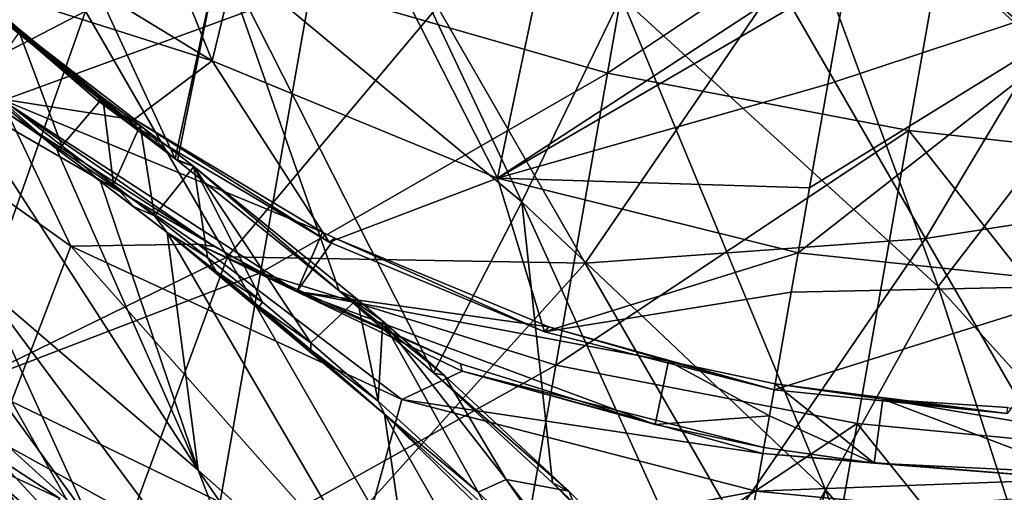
# Model space of a CAD drawing. Extents: x -65 to 803, y -691 to 80.
# Tile 163 of 256: x 630 to 659, y -612 to -598. Entities that reach past the tile are written whole.
import ezdxf

# ---------------------------------------------------------------- set-up
doc = ezdxf.new("R2010")
doc.units = 0
doc.header["$LTSCALE"] = 101.851852
for name, color, linetype in [('19', 7, 'CONTINUOUS'), ('20', 7, 'CONTINUOUS'), ('21', 7, 'CONTINUOUS'), ('22', 7, 'CONTINUOUS'), ('226', 7, 'CONTINUOUS'), ('30', 7, 'CONTINUOUS'), ('31', 7, 'CONTINUOUS'), ('39', 7, 'CONTINUOUS'), ('40', 7, 'CONTINUOUS'), ('45', 7, 'CONTINUOUS'), ('58', 7, 'CONTINUOUS'), ('60', 7, 'CONTINUOUS'), ('64', 7, 'CONTINUOUS'), ('65', 7, 'CONTINUOUS'), ('70', 7, 'CONTINUOUS'), ('71', 7, 'CONTINUOUS'), ('81', 7, 'CONTINUOUS'), ('86', 7, 'CONTINUOUS'), ('96', 7, 'CONTINUOUS')]:
    doc.layers.add(name, color=color, linetype=linetype)

msp = doc.modelspace()

# ---------------------------------------------------------------- linework, layer by layer
at = {"layer": '19', "color": 7, "linetype": 'CONTINUOUS'}
for points in [[(628.436, -594.895, 7.495), (630.791, -586.451, -4.002), (636.053, -599.535, 6.301), (628.436, -594.895, 7.495)], [(630.791, -586.451, -4.002), (638.174, -590.833, -5.466), (636.053, -599.535, 6.301), (630.791, -586.451, -4.002)], [(636.053, -599.535, 6.301), (638.174, -590.833, -5.466), (644.321, -602.939, 5.488), (636.053, -599.535, 6.301)], [(638.174, -590.833, -5.466), (646.174, -594.105, -6.38), (644.321, -602.939, 5.488), (638.174, -590.833, -5.466)], [(646.174, -594.105, -6.38), (654.594, -596.217, -6.688), (644.321, -602.939, 5.488), (646.174, -594.105, -6.38)], [(628.436, -594.895, 7.495), (636.053, -599.535, 6.301), (628.429, -597.109, 10.61), (628.436, -594.895, 7.495)], [(654.594, -596.217, -6.688), (654.449, -597.038, -5.755), (644.321, -602.939, 5.488), (654.594, -596.217, -6.688)], [(628.429, -597.109, 10.61), (636.053, -599.535, 6.301), (633.651, -601.344, 11.303), (628.429, -597.109, 10.61)], [(644.321, -602.939, 5.488), (654.449, -597.038, -5.755), (653.89, -600.213, -1.87), (644.321, -602.939, 5.488)], [(631.957, -604.906, 19.808), (623.352, -598.762, 20.914), (630.133, -601.059, 14.844), (631.957, -604.906, 19.808)], [(623.352, -598.762, 20.914), (631.957, -604.906, 19.808), (630.239, -609.399, 33.91), (623.352, -598.762, 20.914)], [(633.651, -601.344, 11.303), (636.053, -599.535, 6.301), (639.439, -604.792, 11.785), (633.651, -601.344, 11.303)], [(636.053, -599.535, 6.301), (644.321, -602.939, 5.488), (639.439, -604.792, 11.785), (636.053, -599.535, 6.301)], [(653.36, -603.218, 2.285), (644.321, -602.939, 5.488), (653.89, -600.213, -1.87), (653.36, -603.218, 2.285)], [(635.634, -604.851, 15.396), (631.957, -604.906, 19.808), (630.133, -601.059, 14.844), (635.634, -604.851, 15.396)], [(639.439, -604.792, 11.785), (644.321, -602.939, 5.488), (645.684, -607.383, 12.068), (639.439, -604.792, 11.785)], [(653.028, -605.101, 5.173), (644.321, -602.939, 5.488), (653.36, -603.218, 2.285), (653.028, -605.101, 5.173)], [(644.321, -602.939, 5.488), (653.028, -605.101, 5.173), (645.684, -607.383, 12.068), (644.321, -602.939, 5.488)], [(630.239, -609.399, 33.91), (631.957, -604.906, 19.808), (640.208, -614.214, 33.211), (630.239, -609.399, 33.91)], [(641.552, -609.345, 18.893), (631.957, -604.906, 19.808), (635.634, -604.851, 15.396), (641.552, -609.345, 18.893)], [(631.957, -604.906, 19.808), (641.552, -609.345, 18.893), (640.208, -614.214, 33.211), (631.957, -604.906, 19.808)], [(643.295, -608.526, 15.814), (641.552, -609.345, 18.893), (635.634, -604.851, 15.396), (643.295, -608.526, 15.814)], [(645.684, -607.383, 12.068), (653.028, -605.101, 5.173), (652.827, -606.237, 7.039), (645.684, -607.383, 12.068)], [(652.329, -609.064, 12.16), (645.684, -607.383, 12.068), (652.827, -606.237, 7.039), (652.329, -609.064, 12.16)], [(652.003, -610.911, 15.953), (641.552, -609.345, 18.893), (643.295, -608.526, 15.814), (652.003, -610.911, 15.953)], [(629.164, -612.219, 47.892), (630.239, -609.399, 33.91), (633.112, -614.502, 47.891), (629.164, -612.219, 47.892)], [(630.239, -609.399, 33.91), (640.208, -614.214, 33.211), (633.112, -614.502, 47.891), (630.239, -609.399, 33.91)], [(641.552, -609.345, 18.893), (651.811, -612.001, 18.395), (640.208, -614.214, 33.211), (641.552, -609.345, 18.893)], [(651.811, -612.001, 18.395), (641.552, -609.345, 18.893), (652.003, -610.911, 15.953), (651.811, -612.001, 18.395)], [(640.208, -614.214, 33.211), (651.811, -612.001, 18.395), (651.02, -616.49, 30.738), (640.208, -614.214, 33.211)]]:
    msp.add_3dface(points, dxfattribs=at)
at = {"layer": '20', "color": 7, "linetype": 'CONTINUOUS'}
for points in [[(653.028, -605.101, 5.173), (653.36, -603.218, 2.285), (663.228, -597.112, -6.38), (653.028, -605.101, 5.173)], [(661.949, -606.048, 5.488), (653.028, -605.101, 5.173), (663.228, -597.112, -6.38), (661.949, -606.048, 5.488)], [(653.36, -603.218, 2.285), (653.89, -600.213, -1.87), (663.228, -597.112, -6.38), (653.36, -603.218, 2.285)], [(653.89, -600.213, -1.87), (654.449, -597.038, -5.755), (663.228, -597.112, -6.38), (653.89, -600.213, -1.87)], [(652.827, -606.237, 7.039), (653.028, -605.101, 5.173), (661.949, -606.048, 5.488), (652.827, -606.237, 7.039)], [(652.329, -609.064, 12.16), (652.827, -606.237, 7.039), (661.949, -606.048, 5.488), (652.329, -609.064, 12.16)], [(652.329, -609.064, 12.16), (661.949, -606.048, 5.488), (659.08, -609.755, 12.07), (652.329, -609.064, 12.16)], [(651.811, -612.001, 18.395), (652.003, -610.911, 15.953), (661.096, -611.648, 15.81), (651.811, -612.001, 18.395)], [(651.811, -612.001, 18.395), (661.096, -611.648, 15.81), (662.361, -613.014, 18.893), (651.811, -612.001, 18.395)], [(651.02, -616.49, 30.738), (651.811, -612.001, 18.395), (662.361, -613.014, 18.893), (651.02, -616.49, 30.738)]]:
    msp.add_3dface(points, dxfattribs=at)
at = {"layer": '21', "color": 7, "linetype": 'CONTINUOUS'}
for points in [[(652.329, -609.064, 12.16), (659.08, -609.755, 12.07), (652.36, -608.889, 12.253), (652.329, -609.064, 12.16)], [(652.36, -608.889, 12.253), (659.08, -609.755, 12.07), (655.478, -609.331, 12.232), (652.36, -608.889, 12.253)], [(655.478, -609.331, 12.232), (659.08, -609.755, 12.07), (659.094, -609.579, 12.161), (655.478, -609.331, 12.232)]]:
    msp.add_3dface(points, dxfattribs=at)
at = {"layer": '22', "color": 7, "linetype": 'CONTINUOUS'}
for points in [[(628.429, -597.109, 10.61), (633.651, -601.344, 11.303), (628.622, -597.048, 10.715), (628.429, -597.109, 10.61)], [(628.622, -597.048, 10.715), (633.651, -601.344, 11.303), (630.126, -598.392, 10.945), (628.622, -597.048, 10.715)], [(630.126, -598.392, 10.945), (633.651, -601.344, 11.303), (633.841, -601.259, 11.405), (630.126, -598.392, 10.945)], [(633.651, -601.344, 11.303), (639.439, -604.792, 11.785), (633.841, -601.259, 11.405), (633.651, -601.344, 11.303)], [(633.841, -601.259, 11.405), (639.439, -604.792, 11.785), (639.248, -604.496, 11.86), (633.841, -601.259, 11.405)], [(639.248, -604.496, 11.86), (639.439, -604.792, 11.785), (639.605, -604.677, 11.883), (639.248, -604.496, 11.86)], [(639.439, -604.792, 11.785), (645.684, -607.383, 12.068), (639.605, -604.677, 11.883), (639.439, -604.792, 11.785)], [(639.605, -604.677, 11.883), (645.684, -607.383, 12.068), (645.806, -607.237, 12.162), (639.605, -604.677, 11.883)], [(645.684, -607.383, 12.068), (652.329, -609.064, 12.16), (645.806, -607.237, 12.162), (645.684, -607.383, 12.068)], [(645.806, -607.237, 12.162), (652.329, -609.064, 12.16), (649.27, -608.236, 12.232), (645.806, -607.237, 12.162)], [(652.329, -609.064, 12.16), (652.36, -608.889, 12.253), (649.27, -608.236, 12.232), (652.329, -609.064, 12.16)]]:
    msp.add_3dface(points, dxfattribs=at)
at = {"layer": '226', "color": 7, "linetype": 'CONTINUOUS'}
for points in [[(626.798, -609.047, 52.698), (631.636, -612.216, 52.698), (626.304, -609.723, 50.682), (626.798, -609.047, 52.698)], [(626.305, -609.721, 54.715), (631.215, -612.936, 54.715), (626.798, -609.047, 52.698), (626.305, -609.721, 54.715)], [(626.798, -609.047, 52.698), (631.215, -612.936, 54.715), (631.636, -612.216, 52.698), (626.798, -609.047, 52.698)], [(626.078, -612.036, 55.55), (631.215, -612.936, 54.715), (626.305, -609.721, 54.715), (626.078, -612.036, 55.55)], [(626.078, -612.036, 49.85), (626.304, -609.723, 50.682), (631.213, -612.939, 50.682), (626.078, -612.036, 49.85)], [(626.304, -609.723, 50.682), (631.636, -612.216, 52.698), (631.213, -612.939, 50.682), (626.304, -609.723, 50.682)]]:
    msp.add_3dface(points, dxfattribs=at)
at = {"layer": '30', "color": 7, "linetype": 'CONTINUOUS'}
for points in [[(636.108, -604.918, 15.51), (630.133, -601.059, 14.844), (629.901, -600.641, 14.885), (636.108, -604.918, 15.51)], [(635.634, -604.851, 15.396), (630.133, -601.059, 14.844), (636.108, -604.918, 15.51), (635.634, -604.851, 15.396)], [(643.295, -608.526, 15.814), (635.634, -604.851, 15.396), (643.248, -608.316, 15.894), (643.295, -608.526, 15.814)], [(643.248, -608.316, 15.894), (635.634, -604.851, 15.396), (638.506, -606.221, 15.672), (643.248, -608.316, 15.894)], [(638.506, -606.221, 15.672), (635.634, -604.851, 15.396), (636.108, -604.918, 15.51), (638.506, -606.221, 15.672)], [(648.881, -610.068, 16.018), (643.295, -608.526, 15.814), (643.248, -608.316, 15.894), (648.881, -610.068, 16.018)], [(652.003, -610.911, 15.953), (643.295, -608.526, 15.814), (652.035, -610.733, 16.038), (652.003, -610.911, 15.953)], [(652.035, -610.733, 16.038), (643.295, -608.526, 15.814), (648.881, -610.068, 16.018), (652.035, -610.733, 16.038)]]:
    msp.add_3dface(points, dxfattribs=at)
at = {"layer": '31', "color": 7, "linetype": 'CONTINUOUS'}
for points in [[(652.003, -610.911, 15.953), (652.035, -610.733, 16.038), (655.227, -611.187, 16.018), (652.003, -610.911, 15.953)], [(661.096, -611.648, 15.81), (652.003, -610.911, 15.953), (655.227, -611.187, 16.018), (661.096, -611.648, 15.81)], [(661.114, -611.467, 15.894), (661.096, -611.648, 15.81), (655.227, -611.187, 16.018), (661.114, -611.467, 15.894)]]:
    msp.add_3dface(points, dxfattribs=at)
at = {"layer": '39', "color": 7, "linetype": 'CONTINUOUS'}
for points in [[(652.36, -608.889, 12.253), (655.227, -611.187, 16.018), (652.195, -609.822, 14.12), (652.36, -608.889, 12.253)], [(652.36, -608.889, 12.253), (655.478, -609.331, 12.232), (655.227, -611.187, 16.018), (652.36, -608.889, 12.253)], [(655.478, -609.331, 12.232), (661.114, -611.467, 15.894), (655.227, -611.187, 16.018), (655.478, -609.331, 12.232)], [(655.478, -609.331, 12.232), (659.094, -609.579, 12.161), (666.236, -611.126, 15.675), (655.478, -609.331, 12.232)], [(655.478, -609.331, 12.232), (666.236, -611.126, 15.675), (661.114, -611.467, 15.894), (655.478, -609.331, 12.232)], [(655.227, -611.187, 16.018), (652.035, -610.733, 16.038), (652.195, -609.822, 14.12), (655.227, -611.187, 16.018)]]:
    msp.add_3dface(points, dxfattribs=at)
at = {"layer": '40', "color": 7, "linetype": 'CONTINUOUS'}
for points in [[(630.126, -598.392, 10.945), (633.841, -601.259, 11.405), (629.901, -600.641, 14.885), (630.126, -598.392, 10.945)], [(633.841, -601.259, 11.405), (639.248, -604.496, 11.86), (629.901, -600.641, 14.885), (633.841, -601.259, 11.405)], [(639.248, -604.496, 11.86), (638.506, -606.221, 15.672), (629.901, -600.641, 14.885), (639.248, -604.496, 11.86)], [(638.506, -606.221, 15.672), (636.108, -604.918, 15.51), (629.901, -600.641, 14.885), (638.506, -606.221, 15.672)], [(639.248, -604.496, 11.86), (639.605, -604.677, 11.883), (638.506, -606.221, 15.672), (639.248, -604.496, 11.86)], [(639.605, -604.677, 11.883), (645.806, -607.237, 12.162), (638.506, -606.221, 15.672), (639.605, -604.677, 11.883)], [(645.806, -607.237, 12.162), (649.27, -608.236, 12.232), (638.506, -606.221, 15.672), (645.806, -607.237, 12.162)], [(649.27, -608.236, 12.232), (648.881, -610.068, 16.018), (638.506, -606.221, 15.672), (649.27, -608.236, 12.232)], [(648.881, -610.068, 16.018), (643.248, -608.316, 15.894), (638.506, -606.221, 15.672), (648.881, -610.068, 16.018)], [(648.881, -610.068, 16.018), (649.27, -608.236, 12.232), (652.195, -609.822, 14.12), (648.881, -610.068, 16.018)], [(649.27, -608.236, 12.232), (652.36, -608.889, 12.253), (652.195, -609.822, 14.12), (649.27, -608.236, 12.232)], [(652.035, -610.733, 16.038), (648.881, -610.068, 16.018), (652.195, -609.822, 14.12), (652.035, -610.733, 16.038)]]:
    msp.add_3dface(points, dxfattribs=at)
at = {"layer": '45', "color": 7, "linetype": 'CONTINUOUS'}
for points in [[(647.5, -599.892, 52.2), (648.992, -591.433, 52.2), (638.909, -597.428, 52.2), (647.5, -599.892, 52.2)], [(648.992, -591.433, 52.2), (647.5, -599.892, 52.2), (657.73, -593.068, 52.2), (648.992, -591.433, 52.2)], [(629.262, -600.948, 52.2), (630.75, -592.506, 52.2), (621.258, -595.147, 52.2), (629.262, -600.948, 52.2)], [(629.262, -600.948, 52.2), (638.909, -597.428, 52.2), (630.75, -592.506, 52.2), (629.262, -600.948, 52.2)], [(657.73, -593.068, 52.2), (647.5, -599.892, 52.2), (656.234, -601.553, 52.2), (657.73, -593.068, 52.2)], [(657.73, -593.068, 52.2), (656.234, -601.553, 52.2), (665.088, -602.529, 52.2), (657.73, -593.068, 52.2)], [(666.562, -594.17, 52.2), (657.73, -593.068, 52.2), (665.088, -602.529, 52.2), (666.562, -594.17, 52.2)], [(637.453, -605.682, 52.2), (638.909, -597.428, 52.2), (629.262, -600.948, 52.2), (637.453, -605.682, 52.2)], [(637.453, -605.682, 52.2), (647.5, -599.892, 52.2), (638.909, -597.428, 52.2), (637.453, -605.682, 52.2)], [(646.009, -608.351, 52.2), (647.5, -599.892, 52.2), (637.453, -605.682, 52.2), (646.009, -608.351, 52.2)], [(647.5, -599.892, 52.2), (646.009, -608.351, 52.2), (656.234, -601.553, 52.2), (647.5, -599.892, 52.2)], [(627.773, -609.391, 52.2), (637.453, -605.682, 52.2), (629.262, -600.948, 52.2), (627.773, -609.391, 52.2)], [(656.234, -601.553, 52.2), (646.009, -608.351, 52.2), (654.737, -610.038, 52.2), (656.234, -601.553, 52.2)], [(656.234, -601.553, 52.2), (654.737, -610.038, 52.2), (663.614, -610.889, 52.2), (656.234, -601.553, 52.2)], [(665.088, -602.529, 52.2), (656.234, -601.553, 52.2), (663.614, -610.889, 52.2), (665.088, -602.529, 52.2)], [(635.997, -613.937, 52.2), (637.453, -605.682, 52.2), (627.773, -609.391, 52.2), (635.997, -613.937, 52.2)], [(635.997, -613.937, 52.2), (646.009, -608.351, 52.2), (637.453, -605.682, 52.2), (635.997, -613.937, 52.2)], [(644.517, -616.81, 52.2), (646.009, -608.351, 52.2), (635.997, -613.937, 52.2), (644.517, -616.81, 52.2)], [(646.009, -608.351, 52.2), (644.517, -616.81, 52.2), (654.737, -610.038, 52.2), (646.009, -608.351, 52.2)], [(626.246, -617.904, 52.2), (635.997, -613.937, 52.2), (627.773, -609.391, 52.2), (626.246, -617.904, 52.2)], [(654.737, -610.038, 52.2), (644.517, -616.81, 52.2), (653.241, -618.524, 52.2), (654.737, -610.038, 52.2)], [(654.737, -610.038, 52.2), (653.241, -618.524, 52.2), (662.14, -619.248, 52.2), (654.737, -610.038, 52.2)], [(663.614, -610.889, 52.2), (654.737, -610.038, 52.2), (662.14, -619.248, 52.2), (663.614, -610.889, 52.2)]]:
    msp.add_3dface(points, dxfattribs=at)
at = {"layer": '58', "color": 7, "linetype": 'CONTINUOUS'}
msp.add_3dface([(661.722, -600.325, 150.1), (659.7, -595.276, 150.1), (656.095, -594.951, 150.1), (661.722, -600.325, 150.1)], dxfattribs=at)
at = {"layer": '60', "color": 7, "linetype": 'CONTINUOUS'}
for points in [[(628.518, -588.423, 117.312), (627.38, -596.096, 111.706), (634.984, -602.373, 118.522), (628.518, -588.423, 117.312)], [(636.277, -596.354, 123.383), (628.518, -588.423, 117.312), (634.984, -602.373, 118.522), (636.277, -596.354, 123.383)], [(638.675, -590.17, 127.641), (636.277, -596.354, 123.383), (645.026, -603.618, 129.43), (638.675, -590.17, 127.641)], [(647.899, -597.686, 133.643), (638.675, -590.17, 127.641), (645.026, -603.618, 129.43), (647.899, -597.686, 133.643)], [(651.781, -591.632, 137.089), (647.899, -597.686, 133.643), (657.083, -606.069, 138.12), (651.781, -591.632, 137.089)], [(651.781, -591.632, 137.089), (657.083, -606.069, 138.12), (661.458, -600.384, 141.357), (651.781, -591.632, 137.089)], [(651.781, -591.632, 137.089), (661.458, -600.384, 141.357), (658.552, -597.585, 140.242), (651.781, -591.632, 137.089)], [(634.984, -602.373, 118.522), (627.38, -596.096, 111.706), (633.576, -601.307, 117.281), (634.984, -602.373, 118.522)], [(633.576, -601.307, 117.281), (627.38, -596.096, 111.706), (632.733, -600.684, 116.509), (633.576, -601.307, 117.281)], [(636.277, -596.354, 123.383), (634.984, -602.373, 118.522), (635.046, -602.421, 118.576), (636.277, -596.354, 123.383)], [(639.736, -606.199, 122.286), (636.277, -596.354, 123.383), (635.046, -602.421, 118.576), (639.736, -606.199, 122.286)], [(645.026, -603.618, 129.43), (636.277, -596.354, 123.383), (642.466, -608.569, 124.176), (645.026, -603.618, 129.43)], [(642.466, -608.569, 124.176), (636.277, -596.354, 123.383), (639.736, -606.199, 122.286), (642.466, -608.569, 124.176)], [(647.899, -597.686, 133.643), (645.026, -603.618, 129.43), (653.82, -611.957, 133.979), (647.899, -597.686, 133.643)], [(647.899, -597.686, 133.643), (653.82, -611.957, 133.979), (657.083, -606.069, 138.12), (647.899, -597.686, 133.643)], [(629.381, -606.021, 104.936), (635.645, -611.396, 110.512), (627.512, -598.781, 109.758), (629.381, -606.021, 104.936)], [(627.512, -598.781, 109.758), (635.645, -611.396, 110.512), (631.546, -602.087, 113.573), (627.512, -598.781, 109.758)], [(632.497, -612.837, 99.18), (629.381, -606.021, 104.936), (622.856, -599.599, 99.642), (632.497, -612.837, 99.18)], [(626.264, -607.195, 94.504), (632.497, -612.837, 99.18), (622.856, -599.599, 99.642), (626.264, -607.195, 94.504)], [(657.083, -606.069, 138.12), (665.82, -615.762, 140.952), (661.458, -600.384, 141.357), (657.083, -606.069, 138.12)], [(631.546, -602.087, 113.573), (635.645, -611.396, 110.512), (632.821, -603.033, 114.794), (631.546, -602.087, 113.573)], [(635.645, -611.396, 110.512), (634.75, -604.513, 116.543), (632.821, -603.033, 114.794), (635.645, -611.396, 110.512)], [(632.821, -603.033, 114.794), (634.75, -604.513, 116.543), (633.774, -603.757, 115.673), (632.821, -603.033, 114.794)], [(645.026, -603.618, 129.43), (642.466, -608.569, 124.176), (645.908, -611.756, 126.292), (645.026, -603.618, 129.43)], [(645.026, -603.618, 129.43), (651.109, -617.038, 128.955), (653.82, -611.957, 133.979), (645.026, -603.618, 129.43)], [(651.109, -617.038, 128.955), (645.026, -603.618, 129.43), (645.908, -611.756, 126.292), (651.109, -617.038, 128.955)], [(642.114, -617.139, 115.738), (641.049, -609.768, 121.484), (634.75, -604.513, 116.543), (642.114, -617.139, 115.738)], [(635.645, -611.396, 110.512), (642.114, -617.139, 115.738), (634.75, -604.513, 116.543), (635.645, -611.396, 110.512)], [(634.75, -604.513, 116.543), (641.049, -609.768, 121.484), (636.169, -605.638, 117.756), (634.75, -604.513, 116.543)], [(636.169, -605.638, 117.756), (641.049, -609.768, 121.484), (637.412, -606.651, 118.77), (636.169, -605.638, 117.756)], [(638.1, -617.74, 104.128), (635.645, -611.396, 110.512), (629.381, -606.021, 104.936), (638.1, -617.74, 104.128)], [(632.497, -612.837, 99.18), (638.1, -617.74, 104.128), (629.381, -606.021, 104.936), (632.497, -612.837, 99.18)], [(653.82, -611.957, 133.979), (662.055, -621.448, 136.791), (657.083, -606.069, 138.12), (653.82, -611.957, 133.979)], [(662.055, -621.448, 136.791), (665.82, -615.762, 140.952), (657.083, -606.069, 138.12), (662.055, -621.448, 136.791)], [(631.085, -613.781, 89.195), (626.264, -607.195, 94.504), (623.469, -606.764, 85.949), (631.085, -613.781, 89.195)], [(629.899, -613.736, 81.247), (631.085, -613.781, 89.195), (623.469, -606.764, 85.949), (629.899, -613.736, 81.247)], [(637.412, -606.651, 118.77), (641.049, -609.768, 121.484), (638.908, -607.906, 119.931), (637.412, -606.651, 118.77)], [(636.84, -618.598, 93.206), (632.497, -612.837, 99.18), (626.264, -607.195, 94.504), (636.84, -618.598, 93.206)], [(631.085, -613.781, 89.195), (636.84, -618.598, 93.206), (626.264, -607.195, 94.504), (631.085, -613.781, 89.195)], [(631.638, -615.293, 66.9), (623.237, -608.975, 69.343), (623.149, -609.011, 62.253), (631.638, -615.293, 66.9)], [(632.18, -615.31, 60.82), (631.638, -615.293, 66.9), (623.149, -609.011, 62.253), (632.18, -615.31, 60.82)], [(632.18, -615.31, 60.82), (623.149, -609.011, 62.253), (627.492, -612.161, 57.463), (632.18, -615.31, 60.82)], [(631.638, -615.293, 66.9), (628.077, -612.761, 74.703), (623.237, -608.975, 69.343), (631.638, -615.293, 66.9)], [(648.962, -623.762, 120.383), (650.092, -618.645, 126.719), (641.049, -609.768, 121.484), (648.962, -623.762, 120.383)], [(642.114, -617.139, 115.738), (648.962, -623.762, 120.383), (641.049, -609.768, 121.484), (642.114, -617.139, 115.738)], [(641.049, -609.768, 121.484), (650.092, -618.645, 126.719), (644.003, -612.48, 123.424), (641.049, -609.768, 121.484)], [(643.647, -622.993, 108.757), (642.114, -617.139, 115.738), (635.645, -611.396, 110.512), (643.647, -622.993, 108.757)], [(638.1, -617.74, 104.128), (643.647, -622.993, 108.757), (635.645, -611.396, 110.512), (638.1, -617.74, 104.128)], [(651.109, -617.038, 128.955), (652.22, -618.248, 129.442), (653.82, -611.957, 133.979), (651.109, -617.038, 128.955)], [(652.22, -618.248, 129.442), (659.224, -626.653, 131.84), (653.82, -611.957, 133.979), (652.22, -618.248, 129.442)], [(659.224, -626.653, 131.84), (662.055, -621.448, 136.791), (653.82, -611.957, 133.979), (659.224, -626.653, 131.84)]]:
    msp.add_3dface(points, dxfattribs=at)
at = {"layer": '64', "color": 7, "linetype": 'CONTINUOUS'}
for points in [[(632.733, -600.684, 116.509), (627.38, -596.096, 111.706), (632.886, -600.609, 116.404), (632.733, -600.684, 116.509)], [(632.886, -600.609, 116.404), (627.38, -596.096, 111.706), (630.467, -598.705, 114.19), (632.886, -600.609, 116.404)]]:
    msp.add_3dface(points, dxfattribs=at)
at = {"layer": '65', "color": 7, "linetype": 'CONTINUOUS'}
for points in [[(632.733, -600.684, 116.509), (632.886, -600.609, 116.404), (633.972, -601.415, 117.394), (632.733, -600.684, 116.509)], [(633.576, -601.307, 117.281), (632.733, -600.684, 116.509), (633.972, -601.415, 117.394), (633.576, -601.307, 117.281)], [(634.984, -602.373, 118.522), (633.576, -601.307, 117.281), (633.972, -601.415, 117.394), (634.984, -602.373, 118.522)], [(635.524, -602.598, 118.746), (634.984, -602.373, 118.522), (633.972, -601.415, 117.394), (635.524, -602.598, 118.746)], [(635.046, -602.421, 118.576), (634.984, -602.373, 118.522), (635.524, -602.598, 118.746), (635.046, -602.421, 118.576)], [(639.736, -606.199, 122.286), (635.046, -602.421, 118.576), (635.524, -602.598, 118.746), (639.736, -606.199, 122.286)], [(640.256, -606.442, 122.443), (639.736, -606.199, 122.286), (635.524, -602.598, 118.746), (640.256, -606.442, 122.443)], [(642.466, -608.569, 124.176), (639.736, -606.199, 122.286), (642.782, -608.649, 124.171), (642.466, -608.569, 124.176)], [(642.782, -608.649, 124.171), (639.736, -606.199, 122.286), (641.001, -607.081, 122.969), (642.782, -608.649, 124.171)], [(641.001, -607.081, 122.969), (639.736, -606.199, 122.286), (640.256, -606.442, 122.443), (641.001, -607.081, 122.969)], [(645.908, -611.756, 126.292), (642.466, -608.569, 124.176), (646.382, -612.002, 126.361), (645.908, -611.756, 126.292)], [(646.382, -612.002, 126.361), (642.466, -608.569, 124.176), (642.782, -608.649, 124.171), (646.382, -612.002, 126.361)], [(651.109, -617.038, 128.955), (645.908, -611.756, 126.292), (649.564, -615.187, 128.039), (651.109, -617.038, 128.955)], [(649.564, -615.187, 128.039), (645.908, -611.756, 126.292), (646.382, -612.002, 126.361), (649.564, -615.187, 128.039)]]:
    msp.add_3dface(points, dxfattribs=at)
at = {"layer": '70', "color": 7, "linetype": 'CONTINUOUS'}
for points in [[(631.546, -602.087, 113.573), (632.821, -603.033, 114.794), (631.701, -602.003, 113.478), (631.546, -602.087, 113.573)], [(631.701, -602.003, 113.478), (632.821, -603.033, 114.794), (633.199, -603.119, 114.907), (631.701, -602.003, 113.478)], [(632.821, -603.033, 114.794), (633.774, -603.757, 115.673), (633.199, -603.119, 114.907), (632.821, -603.033, 114.794)], [(633.199, -603.119, 114.907), (633.774, -603.757, 115.673), (634.382, -604.024, 115.984), (633.199, -603.119, 114.907)], [(633.774, -603.757, 115.673), (634.75, -604.513, 116.543), (634.382, -604.024, 115.984), (633.774, -603.757, 115.673)], [(634.382, -604.024, 115.984), (634.75, -604.513, 116.543), (635.917, -605.232, 117.318), (634.382, -604.024, 115.984)], [(634.75, -604.513, 116.543), (636.169, -605.638, 117.756), (635.917, -605.232, 117.318), (634.75, -604.513, 116.543)], [(635.917, -605.232, 117.318), (636.169, -605.638, 117.756), (637.512, -606.527, 118.627), (635.917, -605.232, 117.318)], [(636.169, -605.638, 117.756), (637.412, -606.651, 118.77), (637.512, -606.527, 118.627), (636.169, -605.638, 117.756)], [(637.512, -606.527, 118.627), (637.412, -606.651, 118.77), (638.915, -607.702, 119.719), (637.512, -606.527, 118.627)], [(637.412, -606.651, 118.77), (638.908, -607.906, 119.931), (638.915, -607.702, 119.719), (637.412, -606.651, 118.77)], [(638.915, -607.702, 119.719), (638.908, -607.906, 119.931), (640.864, -609.39, 121.144), (638.915, -607.702, 119.719)], [(638.908, -607.906, 119.931), (641.049, -609.768, 121.484), (640.864, -609.39, 121.144), (638.908, -607.906, 119.931)], [(640.864, -609.39, 121.144), (641.049, -609.768, 121.484), (643.76, -612.03, 123.072), (640.864, -609.39, 121.144)], [(641.049, -609.768, 121.484), (644.003, -612.48, 123.424), (643.76, -612.03, 123.072), (641.049, -609.768, 121.484)], [(643.76, -612.03, 123.072), (644.003, -612.48, 123.424), (647.084, -615.268, 125.018), (643.76, -612.03, 123.072)]]:
    msp.add_3dface(points, dxfattribs=at)
at = {"layer": '71', "color": 7, "linetype": 'CONTINUOUS'}
for points in [[(627.512, -598.781, 109.758), (631.546, -602.087, 113.573), (629.397, -600.204, 111.263), (627.512, -598.781, 109.758)], [(631.546, -602.087, 113.573), (631.701, -602.003, 113.478), (629.397, -600.204, 111.263), (631.546, -602.087, 113.573)]]:
    msp.add_3dface(points, dxfattribs=at)
at = {"layer": '81', "color": 7, "linetype": 'CONTINUOUS'}
for points in [[(631.701, -602.003, 113.478), (630.467, -598.705, 114.19), (629.397, -600.204, 111.263), (631.701, -602.003, 113.478)], [(632.886, -600.609, 116.404), (630.467, -598.705, 114.19), (631.701, -602.003, 113.478), (632.886, -600.609, 116.404)], [(632.886, -600.609, 116.404), (631.701, -602.003, 113.478), (633.199, -603.119, 114.907), (632.886, -600.609, 116.404)], [(633.972, -601.415, 117.394), (632.886, -600.609, 116.404), (633.199, -603.119, 114.907), (633.972, -601.415, 117.394)], [(633.972, -601.415, 117.394), (633.199, -603.119, 114.907), (634.382, -604.024, 115.984), (633.972, -601.415, 117.394)], [(635.524, -602.598, 118.746), (633.972, -601.415, 117.394), (634.382, -604.024, 115.984), (635.524, -602.598, 118.746)], [(635.524, -602.598, 118.746), (634.382, -604.024, 115.984), (635.917, -605.232, 117.318), (635.524, -602.598, 118.746)], [(640.256, -606.442, 122.443), (635.524, -602.598, 118.746), (638.915, -607.702, 119.719), (640.256, -606.442, 122.443)], [(635.524, -602.598, 118.746), (635.917, -605.232, 117.318), (637.512, -606.527, 118.627), (635.524, -602.598, 118.746)], [(635.524, -602.598, 118.746), (637.512, -606.527, 118.627), (638.915, -607.702, 119.719), (635.524, -602.598, 118.746)], [(640.256, -606.442, 122.443), (638.915, -607.702, 119.719), (640.864, -609.39, 121.144), (640.256, -606.442, 122.443)], [(641.001, -607.081, 122.969), (640.256, -606.442, 122.443), (640.864, -609.39, 121.144), (641.001, -607.081, 122.969)], [(641.001, -607.081, 122.969), (640.864, -609.39, 121.144), (643.76, -612.03, 123.072), (641.001, -607.081, 122.969)], [(642.782, -608.649, 124.171), (641.001, -607.081, 122.969), (644.57, -611.665, 124.386), (642.782, -608.649, 124.171)], [(641.001, -607.081, 122.969), (643.76, -612.03, 123.072), (644.57, -611.665, 124.386), (641.001, -607.081, 122.969)], [(646.382, -612.002, 126.361), (642.782, -608.649, 124.171), (644.57, -611.665, 124.386), (646.382, -612.002, 126.361)], [(643.76, -612.03, 123.072), (647.084, -615.268, 125.018), (644.57, -611.665, 124.386), (643.76, -612.03, 123.072)], [(648.284, -616.495, 125.651), (646.382, -612.002, 126.361), (644.57, -611.665, 124.386), (648.284, -616.495, 125.651)], [(647.084, -615.268, 125.018), (648.284, -616.495, 125.651), (644.57, -611.665, 124.386), (647.084, -615.268, 125.018)], [(649.564, -615.187, 128.039), (646.382, -612.002, 126.361), (648.284, -616.495, 125.651), (649.564, -615.187, 128.039)]]:
    msp.add_3dface(points, dxfattribs=at)
at = {"layer": '86', "color": 7, "linetype": 'CONTINUOUS'}
for points in [[(628.28, -590.992, 53.2), (632.386, -598.104, 53.2), (624.482, -602.191, 53.2), (628.28, -590.992, 53.2)], [(652.429, -597.262, 53.2), (661.937, -595.953, 53.2), (656.715, -604.686, 53.2), (652.429, -597.262, 53.2)], [(661.937, -595.953, 53.2), (666.128, -603.212, 53.2), (656.715, -604.686, 53.2), (661.937, -595.953, 53.2)], [(642.577, -597.977, 53.2), (652.429, -597.262, 53.2), (646.859, -605.394, 53.2), (642.577, -597.977, 53.2)], [(652.429, -597.262, 53.2), (656.715, -604.686, 53.2), (646.859, -605.394, 53.2), (652.429, -597.262, 53.2)], [(632.386, -598.104, 53.2), (642.577, -597.977, 53.2), (636.493, -605.217, 53.2), (632.386, -598.104, 53.2)], [(642.577, -597.977, 53.2), (646.859, -605.394, 53.2), (636.493, -605.217, 53.2), (642.577, -597.977, 53.2)], [(624.482, -602.191, 53.2), (632.386, -598.104, 53.2), (628.485, -609.125, 53.2), (624.482, -602.191, 53.2)], [(632.386, -598.104, 53.2), (636.493, -605.217, 53.2), (628.485, -609.125, 53.2), (632.386, -598.104, 53.2)], [(656.715, -604.686, 53.2), (666.128, -603.212, 53.2), (661.001, -612.11, 53.2), (656.715, -604.686, 53.2)], [(646.859, -605.394, 53.2), (656.715, -604.686, 53.2), (651.141, -612.811, 53.2), (646.859, -605.394, 53.2)], [(656.715, -604.686, 53.2), (661.001, -612.11, 53.2), (651.141, -612.811, 53.2), (656.715, -604.686, 53.2)], [(628.485, -609.125, 53.2), (636.493, -605.217, 53.2), (632.488, -616.059, 53.2), (628.485, -609.125, 53.2)], [(636.493, -605.217, 53.2), (640.599, -612.329, 53.2), (632.488, -616.059, 53.2), (636.493, -605.217, 53.2)], [(636.493, -605.217, 53.2), (646.859, -605.394, 53.2), (640.599, -612.329, 53.2), (636.493, -605.217, 53.2)], [(646.859, -605.394, 53.2), (651.141, -612.811, 53.2), (640.599, -612.329, 53.2), (646.859, -605.394, 53.2)], [(621.225, -614.441, 53.2), (628.485, -609.125, 53.2), (632.488, -616.059, 53.2), (621.225, -614.441, 53.2)]]:
    msp.add_3dface(points, dxfattribs=at)
at = {"layer": '96', "color": 7, "linetype": 'CONTINUOUS'}
for points in [[(661.722, -600.325, 150.1), (656.095, -594.951, 150.1), (656.264, -595.419, 141.223), (661.722, -600.325, 150.1)], [(661.788, -600.712, 141.475), (661.722, -600.325, 150.1), (656.264, -595.419, 141.223), (661.788, -600.712, 141.475)], [(661.458, -600.384, 141.357), (661.788, -600.712, 141.475), (656.264, -595.419, 141.223), (661.458, -600.384, 141.357)], [(658.552, -597.585, 140.242), (661.458, -600.384, 141.357), (656.264, -595.419, 141.223), (658.552, -597.585, 140.242)]]:
    msp.add_3dface(points, dxfattribs=at)

doc.saveas('drawing.dxf')
